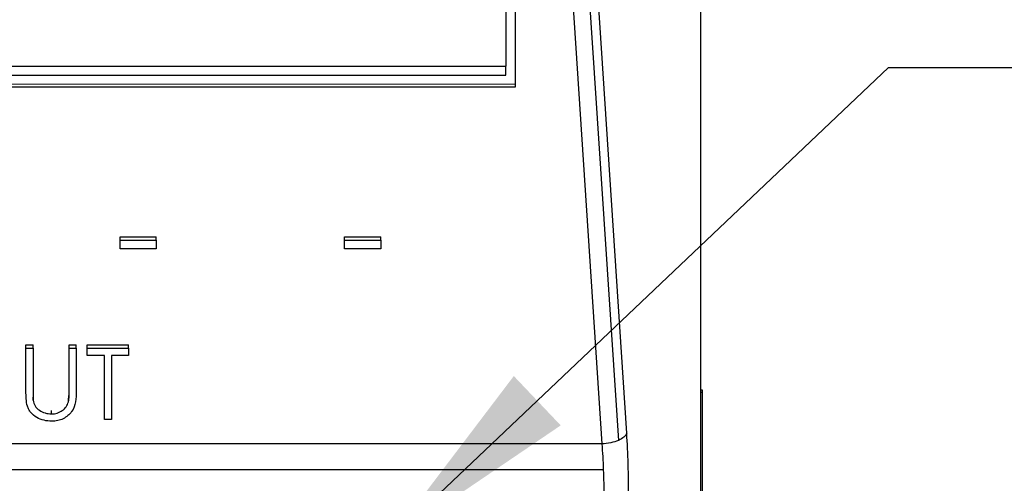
# Model space of a CAD drawing. Header units: millimetres. Extents: x 0 to 559, y 0 to 432.
# Tile 26 of 47: x 339 to 370, y 185 to 200. Entities that reach past the tile are written whole.
import ezdxf

# ---------------------------------------------------------------- set-up
doc = ezdxf.new("R2010")
doc.units = ezdxf.units.MM
doc.header["$LTSCALE"] = 2
doc.layers.add('DIMENSIONS', color=140, linetype='Continuous', lineweight=25)
doc.dimstyles.new('SLDDIMSTYLE0', dxfattribs={"dimtxt": 0.18, "dimasz": 6.604, "dimexe": 0, "dimexo": 0.0625, "dimgap": 0, "dimtad": 0, "dimtih": 1, "dimtoh": 1, "dimdec": 0, "dimrnd": 1e-09, "dimzin": 0, "dimdsep": 46, "dimtxsty": 'Standard', "dimsah": 1, "dimcen": 0.09, "dimadec": 0, "dimazin": 0, "dimtfac": 6.604, "dimtdec": 0, "dimtofl": 0, "dimtmove": 0, "dimatfit": 3, "dimfxl": 0, "dimfrac": 2, "dimtolj": 1, "dimtzin": 0, "dimarcsym": 0})

msp = doc.modelspace()

# ---------------------------------------------------------------- linework, layer by layer
for p, q in [((360.785322, 229.529215), (360.785322, 96.379866)), ((358.431867, 186.431825), (356.527176, 215.495434)), ((354.885322, 197.483416), (354.885322, 215.157339)), ((355.734961, 215.157339), (357.639653, 186.093731)), ((356.262838, 215.270151), (358.16753, 186.206542)), ((354.585322, 210.820103), (354.585322, 198.143802)), ((323.585322, 198.143802), (354.585322, 198.143802)), ((354.585322, 197.855013), (354.585322, 198.143802)), ((323.585322, 197.855013), (354.585322, 197.855013)), ((323.285322, 197.583943), (354.885322, 197.571941)), ((323.285322, 197.483416), (354.885322, 197.483416)), ((342.285322, 192.593462), (342.285322, 192.699117)), ((342.285322, 192.699117), (343.439168, 192.699117)), ((343.439168, 192.593462), (343.439168, 192.699117)), ((349.439168, 192.593462), (349.439168, 192.699117)), ((349.439168, 192.699117), (350.593014, 192.699117)), ((350.593014, 192.593462), (350.593014, 192.699117)), ((342.285322, 192.593462), (343.439168, 192.593462)), ((342.285322, 192.314598), (342.285322, 192.593462)), ((343.439168, 192.593462), (343.439168, 192.314598)), ((349.439168, 192.593462), (350.593014, 192.593462)), ((349.439168, 192.314598), (349.439168, 192.593462)), ((350.593014, 192.593462), (350.593014, 192.314598)), ((343.439168, 192.314598), (342.285322, 192.314598)), ((350.593014, 192.314598), (349.439168, 192.314598)), ((339.285322, 189.142521), (339.285322, 189.248175)), ((339.285322, 189.248175), (339.509681, 189.248175)), ((339.509681, 189.142521), (339.509681, 189.248175)), ((340.663527, 189.248175), (340.887886, 189.248175)), ((340.663527, 189.142521), (340.663527, 189.248175)), ((340.887886, 189.142521), (340.887886, 189.248175)), ((341.24045, 189.248175), (342.554553, 189.248175)), ((341.24045, 189.142521), (341.24045, 189.248175)), ((342.554553, 189.142521), (342.554553, 189.248175)), ((339.285322, 189.142521), (339.509681, 189.142521)), ((339.285322, 187.774072), (339.285322, 189.142521)), ((339.509681, 189.142521), (339.509681, 187.784965)), ((340.663527, 189.142521), (340.887886, 189.142521)), ((340.663527, 187.784965), (340.663527, 189.142521)), ((340.887886, 189.142521), (340.887886, 187.774072)), ((341.24045, 188.910134), (341.24045, 189.142521)), ((341.24045, 189.142521), (342.554553, 189.142521)), ((342.554553, 189.142521), (342.554553, 188.910134)), ((341.785322, 188.910134), (341.24045, 188.910134)), ((341.785322, 186.876751), (341.785322, 188.910134)), ((342.554553, 188.910134), (342.009681, 188.910134)), ((342.009681, 188.910134), (342.009681, 186.876751)), ((360.785322, 187.81787), (360.835322, 187.81787)), ((360.785322, 187.744598), (360.835322, 187.744598)), ((360.835322, 187.744598), (360.835322, 172.950557)), ((339.519697, 187.483589), (339.519697, 187.589244)), ((340.637986, 187.433208), (340.637986, 187.538863)), ((340.098623, 187.051041), (340.098623, 187.156696)), ((342.009681, 186.876751), (341.785322, 186.876751)), ((357.639653, 186.093731), (320.930991, 186.093731)), ((357.686866, 185.269016), (320.883777, 185.269016))]:
    msp.add_line(p, q)
for points, knots in [([(339.329893, 187.29659), (339.306228, 187.373783), (339.297325, 187.453979), (339.287674, 187.613921), (339.285297, 187.693986), (339.285322, 187.774072)], [0, 0, 0, 0, 0.5, 0.5, 1, 1, 1, 1]), ([(339.509681, 187.784965), (339.509593, 187.734687), (339.509945, 187.684409), (339.512206, 187.583871), (339.512085, 187.533404), (339.519697, 187.483589)], [0, 0, 0, 0, 0.5, 0.5, 1, 1, 1, 1]), ([(340.887886, 187.774072), (340.887059, 187.661675), (340.881317, 187.549113), (340.843695, 187.326897), (340.809229, 187.216015), (340.705997, 187.075687), (340.664681, 187.033256), (340.573993, 186.956581), (340.523878, 186.92268), (340.414909, 186.868957), (340.356198, 186.849319), (340.23528, 186.82418), (340.173149, 186.819984), (340.111143, 186.818655)], [0, 0, 0, 0, 0.25, 0.25, 0.5, 0.5, 0.625, 0.625, 0.75, 0.75, 0.875, 0.875, 1, 1, 1, 1]), ([(340.637986, 187.538863), (340.653329, 187.596098), (340.656735, 187.65528), (340.663068, 187.772863), (340.663151, 187.831757), (340.663527, 187.89062)], [0, 0, 0, 0, 0.5, 0.5, 1, 1, 1, 1]), ([(340.637986, 187.433208), (340.653329, 187.490443), (340.656735, 187.549626), (340.663068, 187.667208), (340.663151, 187.726102), (340.663527, 187.784965)], [0, 0, 0, 0, 0.5, 0.5, 1, 1, 1, 1]), ([(339.519697, 187.483589), (339.525052, 187.452795), (339.530643, 187.421984), (339.549334, 187.361954), (339.562238, 187.332936), (339.609096, 187.249493), (339.656093, 187.201627), (339.768446, 187.129679), (339.830845, 187.101811), (339.928615, 187.071911), (339.961972, 187.063864), (340.029817, 187.05342), (340.064222, 187.052027), (340.098623, 187.051041)], [0, 0, 0, 0, 0.125, 0.125, 0.25, 0.25, 0.5, 0.5, 0.75, 0.75, 0.875, 0.875, 1, 1, 1, 1]), ([(340.098623, 187.051041), (340.12938, 187.05209), (340.160168, 187.053405), (340.220976, 187.062184), (340.250808, 187.069366), (340.338319, 187.096162), (340.393693, 187.122269), (340.490894, 187.190661), (340.532779, 187.232721), (340.598455, 187.327116), (340.620207, 187.379795), (340.637986, 187.433208)], [0, 0, 0, 0, 0.125, 0.125, 0.25, 0.25, 0.5, 0.5, 0.75, 0.75, 1, 1, 1, 1]), ([(340.111143, 186.818655), (340.02667, 186.820439), (339.942005, 186.827316), (339.778246, 186.865111), (339.699964, 186.89649), (339.557573, 186.978978), (339.493883, 187.031172), (339.417426, 187.12283), (339.395093, 187.155517), (339.357417, 187.224095), (339.343005, 187.260176), (339.329893, 187.29659)], [0, 0, 0, 0, 0.25, 0.25, 0.5, 0.5, 0.75, 0.75, 0.875, 0.875, 1, 1, 1, 1]), ([(358.495072, 184.403258), (358.495072, 184.749561), (358.489741, 185.100018), (358.46842, 185.784318), (358.452436, 186.117968), (358.431867, 186.431825)], [0, 0, 0, 0, 0.5, 0.5, 1, 1, 1, 1])]:
    msp.add_open_spline(points, degree=3, knots=knots)
for points in [[(360.835322, 187.81787), (360.835322, 187.81787), (360.835322, 187.784897), (360.835322, 187.744598)], [(358.431867, 186.431825), (358.407619, 186.349784), (358.311771, 186.268109), (358.16752, 186.206547)], [(358.16752, 186.206547), (358.02327, 186.144984), (357.831891, 186.104079), (357.639653, 186.093731)], [(357.639653, 186.093731), (357.660344, 185.830619), (357.676269, 185.552446), (357.686866, 185.269016)], [(357.686866, 185.269016), (357.697464, 184.985586), (357.702857, 184.693569), (357.702857, 184.403258)]]:
    msp.add_open_spline(points, degree=3)

# ---------------------------------------------------------------- leaders
at = {"layer": 'DIMENSIONS'}
msp.add_leader([(350.79245, 182.924067), (366.779735, 198.100512), (379.479735, 198.100512)], dimstyle='SLDDIMSTYLE0', dxfattribs=at)

doc.saveas('drawing.dxf')
